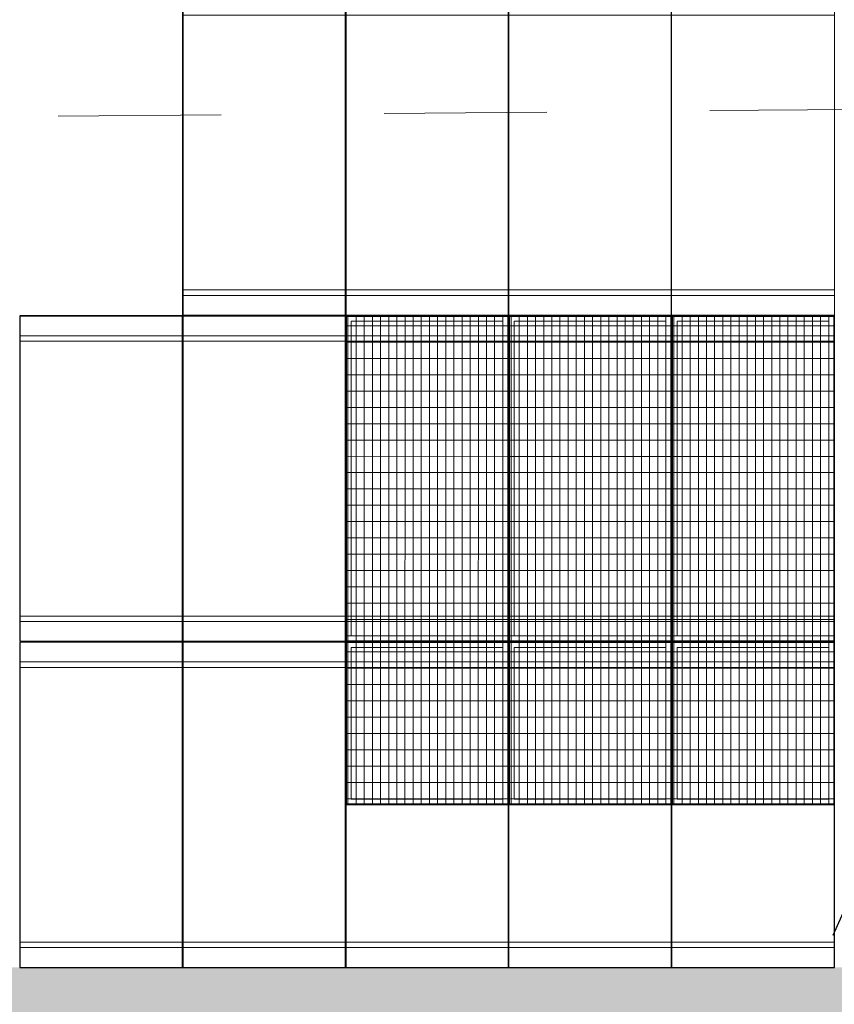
# Model space of a CAD drawing. Header units: metres. Extents: x -373759 to -373409, y 810976 to 811228.
# Tile 25 of 153: x -373659.38 to -373654.38, y 811109.66 to 811115.7. Entities that reach past the tile are written whole.
import ezdxf

# ---------------------------------------------------------------- set-up
doc = ezdxf.new("R2010")
doc.units = ezdxf.units.M
doc.header["$XCLIPFRAME"] = 2
doc.linetypes.add('TRAÇO 1mm', pattern=[2, 1, -1])
doc.layers.add('A-DETL', color=7, linetype='Continuous', lineweight=5, true_color=0x00a600)
for name, color, linetype, lineweight in [('A-FLOR', 7, 'Continuous', 5), ('A-FLOR-PATT', 7, 'Continuous', 5), ('A-GENM', 7, 'Continuous', 5)]:
    doc.layers.add(name, color=color, linetype=linetype, lineweight=lineweight)
picture_1 = doc.add_image_def('image1.jpg', size_in_pixel=(999, 584))
pattern_1 = [(270, (3125.54, 1874.46), (100, 6e-15), []), (0, (3125.54, 1874.46), (0, 50), [])]

# ---------------------------------------------------------------- blocks, each defined once
blk = doc.blocks.new('_EST_ PLACA PISO ESTRUTURAL MEIO - _EST_ PLACA PISO ESTRUTURAL MEIO-V17-PISTA INFERIOR PARTE 1')
at = {"layer": 'A-GENM', "color": 253, "true_color": 0xaaaaaa}
for p, q in [((-1000, -500), (-1000, 500)), ((-997.5, 500), (997.5, 500)), ((-875.8, 500), (-997.5, 500)), ((997.5, 497.5), (-997.5, 497.5)), ((-997.5, 497.5), (997.5, 497.5)), ((-997.5, 497.5), (-997.5, -497.5)), ((-997.5, 497.5), (-997.5, -497.5)), ((-997.5, -497.5), (-997.5, 497.5)), ((-997.5, 497.5), (-997.5, -497.5)), ((-842.5, 500), (-875.8, 500)), ((-875.8, 497.5), (-875.8, -497.5)), ((842.5, 500), (-842.5, 500)), ((-842.5, -497.5), (-842.5, 497.5)), ((875.8, 500), (842.5, 500)), ((842.5, 497.5), (842.5, -497.5)), ((997.5, 500), (875.8, 500)), ((875.8, 497.5), (875.8, -497.5)), ((997.5, -497.5), (997.5, 497.5)), ((997.5, 497.5), (997.5, -497.5)), ((997.5, 497.5), (997.5, -497.5)), ((997.5, 497.5), (997.5, -497.5)), ((1000, -500), (1000, 500)), ((997.5, -497.5), (-997.5, -497.5)), ((-997.5, -497.5), (997.5, -497.5)), ((-997.5, -500), (-875.8, -500)), ((997.5, -500), (-997.5, -500)), ((-875.8, -500), (-842.5, -500)), ((-842.5, -500), (842.5, -500)), ((842.5, -500), (875.8, -500)), ((875.8, -500), (997.5, -500))]:
    blk.add_line(p, q, dxfattribs=at)
blk = doc.blocks.new('_EST_ PLACA PISO ESTRUTURAL MEIO - _EST_ PLACA PISO ESTRUTURAL MEIO-V15-PISTA INFERIOR PARTE 1')
at = {"layer": 'A-GENM', "color": 253, "true_color": 0xaaaaaa}
for p, q in [((-1000, 500), (-1000, -500)), ((-997.5, 500), (997.5, 500)), ((-875.8, 500), (-997.5, 500)), ((997.5, 497.5), (-997.5, 497.5)), ((-997.5, 497.5), (997.5, 497.5)), ((-997.5, 497.5), (-997.5, -497.5)), ((-997.5, 497.5), (-997.5, -497.5)), ((-997.5, -497.5), (-997.5, 497.5)), ((-997.5, 497.5), (-997.5, -497.5)), ((-842.5, 500), (-875.8, 500)), ((-875.8, 497.5), (-875.8, -497.5)), ((842.5, 500), (-842.5, 500)), ((-842.5, -497.5), (-842.5, 497.5)), ((875.8, 500), (842.5, 500)), ((842.5, 497.5), (842.5, -497.5)), ((997.5, 500), (875.8, 500)), ((875.8, 497.5), (875.8, -497.5)), ((997.5, -497.5), (997.5, 497.5)), ((997.5, 497.5), (997.5, -497.5)), ((997.5, 497.5), (997.5, -497.5)), ((997.5, 497.5), (997.5, -497.5)), ((1000, 500), (1000, -500)), ((997.5, -497.5), (-997.5, -497.5)), ((-997.5, -497.5), (997.5, -497.5)), ((-997.5, -500), (-875.8, -500)), ((997.5, -500), (-997.5, -500)), ((-875.8, -500), (-842.5, -500)), ((-842.5, -500), (842.5, -500)), ((842.5, -500), (875.8, -500)), ((875.8, -500), (997.5, -500))]:
    blk.add_line(p, q, dxfattribs=at)
blk = doc.blocks.new('_EST_ PLACA PISO ESTRUTURAL MEIO - _EST_ PLACA PISO ESTRUTURAL MEIO-V20-PISTA INFERIOR PARTE 1')
at = {"layer": 'A-GENM', "color": 253, "true_color": 0xaaaaaa}
for p, q in [((-1000, 500), (-1000, -500)), ((-997.5, 500), (997.5, 500)), ((-875.8, 500), (-997.5, 500)), ((997.5, 497.5), (-997.5, 497.5)), ((-997.5, 497.5), (997.5, 497.5)), ((-997.5, 497.5), (-997.5, -497.5)), ((-997.5, 497.5), (-997.5, -497.5)), ((-997.5, -497.5), (-997.5, 497.5)), ((-997.5, 497.5), (-997.5, -497.5)), ((-842.5, 500), (-875.8, 500)), ((-875.8, 497.5), (-875.8, -497.5)), ((842.5, 500), (-842.5, 500)), ((-842.5, -497.5), (-842.5, 497.5)), ((875.8, 500), (842.5, 500)), ((842.5, 497.5), (842.5, -497.5)), ((997.5, 500), (875.8, 500)), ((875.8, 497.5), (875.8, -497.5)), ((997.5, -497.5), (997.5, 497.5)), ((997.5, 497.5), (997.5, -497.5)), ((997.5, 497.5), (997.5, -497.5)), ((997.5, 497.5), (997.5, -497.5)), ((1000, 500), (1000, -500)), ((997.5, -497.5), (-997.5, -497.5)), ((-997.5, -497.5), (997.5, -497.5)), ((-997.5, -500), (-875.8, -500)), ((997.5, -500), (-997.5, -500)), ((-875.8, -500), (-842.5, -500)), ((-842.5, -500), (842.5, -500)), ((842.5, -500), (875.8, -500)), ((875.8, -500), (997.5, -500))]:
    blk.add_line(p, q, dxfattribs=at)
blk = doc.blocks.new('_EST_ PLACA PISO ESTRUTURAL MEIO - _EST_ PLACA PISO ESTRUTURAL MEIO-V21-PISTA INFERIOR PARTE 1')
at = {"layer": 'A-GENM', "color": 253, "true_color": 0xaaaaaa}
for p, q in [((-1000, -500), (-1000, 500)), ((-997.5, 500), (997.5, 500)), ((-875.8, 500), (-997.5, 500)), ((997.5, 497.5), (-997.5, 497.5)), ((-997.5, 497.5), (997.5, 497.5)), ((-997.5, 497.5), (-997.5, -497.5)), ((-997.5, 497.5), (-997.5, -497.5)), ((-997.5, -497.5), (-997.5, 497.5)), ((-997.5, 497.5), (-997.5, -497.5)), ((-842.5, 500), (-875.8, 500)), ((-875.8, 497.5), (-875.8, -497.5)), ((842.5, 500), (-842.5, 500)), ((-842.5, -497.5), (-842.5, 497.5)), ((875.8, 500), (842.5, 500)), ((842.5, 497.5), (842.5, -497.5)), ((997.5, 500), (875.8, 500)), ((875.8, 497.5), (875.8, -497.5)), ((997.5, -497.5), (997.5, 497.5)), ((997.5, 497.5), (997.5, -497.5)), ((997.5, 497.5), (997.5, -497.5)), ((997.5, 497.5), (997.5, -497.5)), ((1000, -500), (1000, 500)), ((997.5, -497.5), (-997.5, -497.5)), ((-997.5, -497.5), (997.5, -497.5)), ((-997.5, -500), (-875.8, -500)), ((997.5, -500), (-997.5, -500)), ((-875.8, -500), (-842.5, -500)), ((-842.5, -500), (842.5, -500)), ((842.5, -500), (875.8, -500)), ((875.8, -500), (997.5, -500))]:
    blk.add_line(p, q, dxfattribs=at)
blk = doc.blocks.new('_EST_ PLACA PISO ESTRUTURAL MEIO - _EST_ PLACA PISO ESTRUTURAL MEIO-V22-PISTA INFERIOR PARTE 1')
at = {"layer": 'A-GENM', "color": 253, "true_color": 0xaaaaaa}
for p, q in [((-1000, 500), (-1000, -500)), ((-997.5, 500), (0, 500)), ((-875.8, 500), (-997.5, 500)), ((997.5, 497.5), (-997.5, 497.5)), ((-997.5, 497.5), (997.5, 497.5)), ((-997.5, 497.5), (-997.5, -497.5)), ((-997.5, 497.5), (-997.5, -497.5)), ((-997.5, -497.5), (-997.5, 497.5)), ((-997.5, 497.5), (-997.5, -497.5)), ((-842.5, 500), (-875.8, 500)), ((-875.8, 497.5), (-875.8, -497.5)), ((0, 500), (-842.5, 500)), ((-842.5, -497.5), (-842.5, 497.5)), ((0, 500), (997.5, 500)), ((842.5, 500), (0, 500)), ((875.8, 500), (842.5, 500)), ((842.5, 497.5), (842.5, -497.5)), ((997.5, 500), (875.8, 500)), ((875.8, 497.5), (875.8, -497.5)), ((997.5, -497.5), (997.5, 497.5)), ((997.5, 497.5), (997.5, -497.5)), ((997.5, 497.5), (997.5, -497.5)), ((997.5, 497.5), (997.5, -497.5)), ((1000, 500), (1000, -500)), ((997.5, -497.5), (-997.5, -497.5)), ((-997.5, -497.5), (997.5, -497.5)), ((-997.5, -500), (-875.8, -500)), ((997.5, -500), (-997.5, -500)), ((-875.8, -500), (-842.5, -500)), ((-842.5, -500), (842.5, -500)), ((842.5, -500), (875.8, -500)), ((875.8, -500), (997.5, -500))]:
    blk.add_line(p, q, dxfattribs=at)
blk = doc.blocks.new('_EST_ PLACA PISO ESTRUTURAL MEIO - _EST_ PLACA PISO ESTRUTURAL MEIO-V23-PISTA INFERIOR PARTE 1')
at = {"layer": 'A-GENM', "color": 253, "true_color": 0xaaaaaa}
for p, q in [((-1000, 500), (-1000, -500)), ((-997.5, 500), (997.5, 500)), ((-875.8, 500), (-997.5, 500)), ((997.5, 497.5), (-997.5, 497.5)), ((-997.5, 497.5), (997.5, 497.5)), ((-997.5, 497.5), (-997.5, -497.5)), ((-997.5, 497.5), (-997.5, -497.5)), ((-997.5, -497.5), (-997.5, 497.5)), ((-997.5, 497.5), (-997.5, -497.5)), ((-842.5, 500), (-875.8, 500)), ((-875.8, 497.5), (-875.8, -497.5)), ((842.5, 500), (-842.5, 500)), ((-842.5, -497.5), (-842.5, 497.5)), ((875.8, 500), (842.5, 500)), ((842.5, 497.5), (842.5, -497.5)), ((997.5, 500), (875.8, 500)), ((875.8, 497.5), (875.8, -497.5)), ((997.5, -497.5), (997.5, 497.5)), ((997.5, 497.5), (997.5, -497.5)), ((997.5, 497.5), (997.5, -497.5)), ((997.5, 497.5), (997.5, -497.5)), ((1000, 500), (1000, -500)), ((997.5, -497.5), (-997.5, -497.5)), ((-997.5, -497.5), (997.5, -497.5)), ((-997.5, -500), (-875.8, -500)), ((997.5, -500), (-997.5, -500)), ((-875.8, -500), (-842.5, -500)), ((-842.5, -500), (842.5, -500)), ((842.5, -500), (875.8, -500)), ((875.8, -500), (997.5, -500))]:
    blk.add_line(p, q, dxfattribs=at)
blk = doc.blocks.new('_EST_ PLACA PISO ESTRUTURAL MEIO - _EST_ PLACA PISO ESTRUTURAL MEIO-V24-PISTA INFERIOR PARTE 1')
at = {"layer": 'A-GENM', "color": 253, "true_color": 0xaaaaaa}
for p, q in [((-1000, -500), (-1000, 500)), ((-997.5, 500), (997.5, 500)), ((-875.8, 500), (-997.5, 500)), ((997.5, 497.5), (-997.5, 497.5)), ((-997.5, 497.5), (997.5, 497.5)), ((-997.5, 497.5), (-997.5, -497.5)), ((-997.5, 497.5), (-997.5, -497.5)), ((-997.5, -497.5), (-997.5, 497.5)), ((-997.5, 497.5), (-997.5, -497.5)), ((-842.5, 500), (-875.8, 500)), ((-875.8, 493.2), (-875.8, 465)), ((842.5, 500), (-842.5, 500)), ((-842.5, 465), (-842.5, 492.7)), ((875.8, 500), (842.5, 500)), ((842.5, 495), (842.5, 466.9)), ((997.5, 500), (875.8, 500)), ((875.8, 495), (875.8, 466.4)), ((997.5, -497.5), (997.5, 497.5)), ((997.5, 497.5), (997.5, -497.5)), ((997.5, 497.5), (997.5, -497.5)), ((997.5, 497.5), (997.5, -497.5)), ((1000, -500), (1000, 500)), ((-875.8, 465), (-875.8, -465)), ((-842.5, -465), (-842.5, 465)), ((842.5, 465), (842.5, -465)), ((875.8, 465), (875.8, -465)), ((-875.8, -465), (-875.8, -493.2)), ((-842.5, -492.7), (-842.5, -465)), ((842.5, -466.9), (842.5, -495)), ((875.8, -466.4), (875.8, -495)), ((997.5, -497.5), (-997.5, -497.5)), ((-997.5, -497.5), (997.5, -497.5)), ((-997.5, -500), (-875.8, -500)), ((997.5, -500), (-997.5, -500)), ((-875.8, -500), (-842.5, -500)), ((-842.5, -500), (842.5, -500)), ((842.5, -500), (875.8, -500)), ((875.8, -500), (997.5, -500))]:
    blk.add_line(p, q, dxfattribs=at)
blk = doc.blocks.new('_EST_ PLACA PISO ESTRUTURAL MEIO - _EST_ PLACA PISO ESTRUTURAL MEIO-V25-PISTA INFERIOR PARTE 1')
at = {"layer": 'A-GENM', "color": 253, "true_color": 0xaaaaaa}
for p, q in [((-1000, 500), (-1000, -500)), ((-997.5, 500), (0, 500)), ((-875.8, 500), (-997.5, 500)), ((-2.5, 497.5), (-997.5, 497.5)), ((-997.5, 497.5), (-2.5, 497.5)), ((-997.5, 497.5), (-997.5, -497.5)), ((-997.5, 497.5), (-997.5, -497.5)), ((-997.5, -497.5), (-997.5, 497.5)), ((-997.5, 497.5), (-997.5, -497.5)), ((-842.5, 500), (-875.8, 500)), ((-875.8, 495), (-875.8, 467.8)), ((0, 500), (-842.5, 500)), ((-842.5, 465), (-842.5, 495)), ((0, 500), (997.5, 500)), ((842.5, 500), (0, 500)), ((997.5, 497.5), (0, 497.5)), ((0, 497.5), (997.5, 497.5)), ((875.8, 500), (842.5, 500)), ((842.5, 497.5), (842.5, -497.5)), ((997.5, 500), (875.8, 500)), ((875.8, 497.5), (875.8, -497.5)), ((997.5, -497.5), (997.5, 497.5)), ((997.5, 497.5), (997.5, -497.5)), ((997.5, 497.5), (997.5, -497.5)), ((997.5, 497.5), (997.5, -497.5)), ((1000, 500), (1000, -500)), ((-875.8, 465), (-875.8, -465)), ((-842.5, -465), (-842.5, 465)), ((-875.8, -467.8), (-875.8, -495)), ((-842.5, -495), (-842.5, -465)), ((-2.5, -497.5), (-997.5, -497.5)), ((-997.5, -497.5), (-2.5, -497.5)), ((-997.5, -500), (-875.8, -500)), ((0, -500), (-997.5, -500)), ((-875.8, -500), (-842.5, -500)), ((-842.5, -500), (0, -500)), ((997.5, -497.5), (0, -497.5)), ((0, -497.5), (997.5, -497.5)), ((0, -500), (842.5, -500)), ((997.5, -500), (0, -500)), ((842.5, -500), (875.8, -500)), ((875.8, -500), (997.5, -500))]:
    blk.add_line(p, q, dxfattribs=at)
blk = doc.blocks.new('_EST_ PLACA PISO ESTRUTURAL MEIO - _EST_ PLACA PISO ESTRUTURAL MEIO-V26-PISTA INFERIOR PARTE 1')
at = {"layer": 'A-GENM', "color": 253, "true_color": 0xaaaaaa}
for p, q in [((-1000, 500), (-1000, -500)), ((-997.5, 500), (997.5, 500)), ((-875.8, 500), (-997.5, 500)), ((997.5, 497.5), (-997.5, 497.5)), ((-997.5, 497.5), (997.5, 497.5)), ((-997.5, 497.5), (-997.5, -497.5)), ((-997.5, 497.5), (-997.5, -497.5)), ((-997.5, -497.5), (-997.5, 497.5)), ((-997.5, 497.5), (-997.5, -497.5)), ((-842.5, 500), (-875.8, 500)), ((-875.8, 497.5), (-875.8, -497.5)), ((842.5, 500), (-842.5, 500)), ((-842.5, -497.5), (-842.5, 497.5)), ((875.8, 500), (842.5, 500)), ((842.5, 497.5), (842.5, -497.5)), ((997.5, 500), (875.8, 500)), ((875.8, 497.5), (875.8, -497.5)), ((997.5, -497.5), (997.5, 497.5)), ((997.5, 497.5), (997.5, -497.5)), ((997.5, 497.5), (997.5, -497.5)), ((997.5, 497.5), (997.5, -497.5)), ((1000, 500), (1000, -500)), ((997.5, -497.5), (-997.5, -497.5)), ((-997.5, -497.5), (997.5, -497.5)), ((-997.5, -500), (-875.8, -500)), ((997.5, -500), (-997.5, -500)), ((-875.8, -500), (-842.5, -500)), ((-842.5, -500), (842.5, -500)), ((842.5, -500), (875.8, -500)), ((875.8, -500), (997.5, -500))]:
    blk.add_line(p, q, dxfattribs=at)
blk = doc.blocks.new('_EST_ PLACA PISO ESTRUTURAL MEIO - _EST_ PLACA PISO ESTRUTURAL MEIO-V27-PISTA INFERIOR PARTE 1')
at = {"layer": 'A-GENM', "color": 253, "true_color": 0xaaaaaa}
for p, q in [((-1000, -500), (-1000, 500)), ((-997.5, 500), (997.5, 500)), ((-875.8, 500), (-997.5, 500)), ((997.5, 497.5), (-997.5, 497.5)), ((-997.5, 497.5), (997.5, 497.5)), ((-997.5, 497.5), (-997.5, -497.5)), ((-997.5, 497.5), (-997.5, -497.5)), ((-997.5, -497.5), (-997.5, 497.5)), ((-997.5, 497.5), (-997.5, -497.5)), ((-842.5, 500), (-875.8, 500)), ((-875.8, 493.2), (-875.8, 465)), ((842.5, 500), (-842.5, 500)), ((-842.5, 465), (-842.5, 492.7)), ((875.8, 500), (842.5, 500)), ((842.5, 495), (842.5, 466.9)), ((997.5, 500), (875.8, 500)), ((875.8, 495), (875.8, 466.4)), ((997.5, -497.5), (997.5, 497.5)), ((997.5, 497.5), (997.5, -497.5)), ((997.5, 497.5), (997.5, -497.5)), ((997.5, 497.5), (997.5, -497.5)), ((1000, -500), (1000, 500)), ((-875.8, 465), (-875.8, -465)), ((-842.5, -465), (-842.5, 465)), ((842.5, 465), (842.5, -465)), ((875.8, 465), (875.8, -465)), ((-875.8, -465), (-875.8, -493.2)), ((-842.5, -492.7), (-842.5, -465)), ((842.5, -466.9), (842.5, -495)), ((875.8, -466.4), (875.8, -495)), ((997.5, -497.5), (-997.5, -497.5)), ((-997.5, -497.5), (997.5, -497.5)), ((-997.5, -500), (-875.8, -500)), ((997.5, -500), (-997.5, -500)), ((-875.8, -500), (-842.5, -500)), ((-842.5, -500), (842.5, -500)), ((842.5, -500), (875.8, -500)), ((875.8, -500), (997.5, -500))]:
    blk.add_line(p, q, dxfattribs=at)
blk = doc.blocks.new('_EST_ PLACA PISO ESTRUTURAL MEIO - _EST_ PLACA PISO ESTRUTURAL MEIO-V28-PISTA INFERIOR PARTE 1')
at = {"layer": 'A-GENM', "color": 253, "true_color": 0xaaaaaa}
for p, q in [((-1000, 500), (-1000, -500)), ((-997.5, 500), (0, 500)), ((-875.8, 500), (-997.5, 500)), ((-2.5, 497.5), (-997.5, 497.5)), ((-997.5, 497.5), (-2.5, 497.5)), ((-997.5, 497.5), (-997.5, -497.5)), ((-997.5, 497.5), (-997.5, -497.5)), ((-997.5, -497.5), (-997.5, 497.5)), ((-997.5, 497.5), (-997.5, -497.5)), ((-842.5, 500), (-875.8, 500)), ((-875.8, 495), (-875.8, 467.8)), ((0, 500), (-842.5, 500)), ((-842.5, 465), (-842.5, 495)), ((0, 500), (997.5, 500)), ((842.5, 500), (0, 500)), ((997.5, 497.5), (0, 497.5)), ((0, 497.5), (997.5, 497.5)), ((875.8, 500), (842.5, 500)), ((842.5, 497.5), (842.5, -497.5)), ((997.5, 500), (875.8, 500)), ((875.8, 497.5), (875.8, -497.5)), ((997.5, -497.5), (997.5, 497.5)), ((997.5, 497.5), (997.5, -497.5)), ((997.5, 497.5), (997.5, -497.5)), ((997.5, 497.5), (997.5, -497.5)), ((1000, 500), (1000, -500)), ((-875.8, 465), (-875.8, -465)), ((-842.5, -465), (-842.5, 465)), ((-875.8, -467.8), (-875.8, -495)), ((-842.5, -495), (-842.5, -465)), ((-2.5, -497.5), (-997.5, -497.5)), ((-997.5, -497.5), (-2.5, -497.5)), ((-997.5, -500), (-875.8, -500)), ((0, -500), (-997.5, -500)), ((-875.8, -500), (-842.5, -500)), ((-842.5, -500), (0, -500)), ((997.5, -497.5), (0, -497.5)), ((0, -497.5), (997.5, -497.5)), ((0, -500), (842.5, -500)), ((997.5, -500), (0, -500)), ((842.5, -500), (875.8, -500)), ((875.8, -500), (997.5, -500))]:
    blk.add_line(p, q, dxfattribs=at)
blk = doc.blocks.new('_EST_ PLACA PISO ESTRUTURAL BORDA - _EST_ PLACA PISO ESTRUTURAL BORDA-3703946-PISTA INFERIOR PARTE 1')
at = {"layer": 'A-GENM', "color": 253, "true_color": 0xaaaaaa}
for p, q in [((-1000, 500), (-1000, -500)), ((1997.5, 500), (-997.5, 500)), ((-997.5, 500), (1997.5, 500)), ((-997.5, 500), (-997.5, -500)), ((-997.5, 500), (-997.5, -500)), ((-997.5, 500), (1997.5, 500)), ((-875.8, 500), (-997.5, 500)), ((-997.5, -500), (-997.5, 500)), ((-997.5, 500), (-997.5, -500)), ((-842.5, 500), (-875.8, 500)), ((-875.8, 500), (-875.8, -500)), ((842.5, 500), (-842.5, 500)), ((-842.5, -500), (-842.5, 500)), ((875.8, 500), (842.5, 500)), ((842.5, 500), (842.5, -500)), ((997.5, 500), (875.8, 500)), ((875.8, 500), (875.8, -500)), ((1002.5, 500), (997.5, 500)), ((1997.5, 500), (1002.5, 500)), ((1997.5, -500), (1997.5, 500)), ((1997.5, 500), (1997.5, -500)), ((1997.5, 500), (1997.5, -500)), ((1997.5, 500), (1997.5, -500)), ((2000, 500), (2000, -500)), ((1997.5, -500), (-997.5, -500)), ((-997.5, -500), (1997.5, -500)), ((-997.5, -500), (-875.8, -500)), ((1997.5, -500), (-997.5, -500)), ((-875.8, -500), (-842.5, -500)), ((-842.5, -500), (842.5, -500)), ((842.5, -500), (875.8, -500)), ((875.8, -500), (1997.5, -500))]:
    blk.add_line(p, q, dxfattribs=at)
blk = doc.blocks.new('_EST_ PLACA PISO ESTRUTURAL MEIO - _EST_ PLACA PISO ESTRUTURAL MEIO-V29-PISTA INFERIOR PARTE 1')
at = {"layer": 'A-GENM', "color": 253, "true_color": 0xaaaaaa}
for p, q in [((-1000, -500), (-1000, 500)), ((-997.5, 500), (997.5, 500)), ((-875.8, 500), (-997.5, 500)), ((997.5, 497.5), (-997.5, 497.5)), ((-997.5, 497.5), (997.5, 497.5)), ((-997.5, 497.5), (-997.5, -497.5)), ((-997.5, 497.5), (-997.5, -497.5)), ((-997.5, -497.5), (-997.5, 497.5)), ((-997.5, 497.5), (-997.5, -497.5)), ((-842.5, 500), (-875.8, 500)), ((-875.8, 493.2), (-875.8, 465)), ((842.5, 500), (-842.5, 500)), ((-842.5, 465), (-842.5, 492.7)), ((875.8, 500), (842.5, 500)), ((842.5, 495), (842.5, 466.9)), ((997.5, 500), (875.8, 500)), ((875.8, 495), (875.8, 466.4)), ((997.5, -497.5), (997.5, 497.5)), ((997.5, 497.5), (997.5, -497.5)), ((997.5, 497.5), (997.5, -497.5)), ((997.5, 497.5), (997.5, -497.5)), ((1000, -500), (1000, 500)), ((-875.8, 465), (-875.8, -465)), ((-842.5, -465), (-842.5, 465)), ((842.5, 465), (842.5, -465)), ((875.8, 465), (875.8, -465)), ((-875.8, -465), (-875.8, -493.2)), ((-842.5, -492.7), (-842.5, -465)), ((842.5, -466.9), (842.5, -495)), ((875.8, -466.4), (875.8, -495)), ((997.5, -497.5), (-997.5, -497.5)), ((-997.5, -497.5), (997.5, -497.5)), ((-997.5, -500), (-875.8, -500)), ((997.5, -500), (-997.5, -500)), ((-875.8, -500), (-842.5, -500)), ((-842.5, -500), (842.5, -500)), ((842.5, -500), (875.8, -500)), ((875.8, -500), (997.5, -500))]:
    blk.add_line(p, q, dxfattribs=at)
blk = doc.blocks.new('_EST_ PLACA PISO ESTRUTURAL MEIO - _EST_ PLACA PISO ESTRUTURAL MEIO-V30-PISTA INFERIOR PARTE 1')
at = {"layer": 'A-GENM', "color": 253, "true_color": 0xaaaaaa}
for p, q in [((-1000, 500), (-1000, -500)), ((-997.5, 500), (0, 500)), ((-875.8, 500), (-997.5, 500)), ((-2.5, 497.5), (-997.5, 497.5)), ((-997.5, 497.5), (-2.5, 497.5)), ((-997.5, 497.5), (-997.5, -497.5)), ((-997.5, 497.5), (-997.5, -497.5)), ((-997.5, -497.5), (-997.5, 497.5)), ((-997.5, 497.5), (-997.5, -497.5)), ((-842.5, 500), (-875.8, 500)), ((-875.8, 495), (-875.8, 467.8)), ((0, 500), (-842.5, 500)), ((-842.5, 465), (-842.5, 495)), ((0, 500), (997.5, 500)), ((842.5, 500), (0, 500)), ((997.5, 497.5), (0, 497.5)), ((0, 497.5), (997.5, 497.5)), ((875.8, 500), (842.5, 500)), ((842.5, 497.5), (842.5, -497.5)), ((997.5, 500), (875.8, 500)), ((875.8, 497.5), (875.8, -497.5)), ((997.5, -497.5), (997.5, 497.5)), ((997.5, 497.5), (997.5, -497.5)), ((997.5, 497.5), (997.5, -497.5)), ((997.5, 497.5), (997.5, -497.5)), ((1000, 500), (1000, -500)), ((-875.8, 465), (-875.8, -465)), ((-842.5, -465), (-842.5, 465)), ((-875.8, -467.8), (-875.8, -495)), ((-842.5, -495), (-842.5, -465)), ((-2.5, -497.5), (-997.5, -497.5)), ((-997.5, -497.5), (-2.5, -497.5)), ((-997.5, -500), (-875.8, -500)), ((0, -500), (-997.5, -500)), ((-875.8, -500), (-842.5, -500)), ((-842.5, -500), (0, -500)), ((997.5, -497.5), (0, -497.5)), ((0, -497.5), (997.5, -497.5)), ((0, -500), (842.5, -500)), ((997.5, -500), (0, -500)), ((842.5, -500), (875.8, -500)), ((875.8, -500), (997.5, -500))]:
    blk.add_line(p, q, dxfattribs=at)
blk = doc.blocks.new('_EME_ GRADEX PISO 3X1  - _EME_ GRADEX PISO 3X1 -V357-PISTA INFERIOR PARTE 1')
at = {"layer": 'A-GENM', "true_color": 0xaaaaaa}
h = blk.add_hatch(dxfattribs=at)
h.set_pattern_fill('FP_1', color=253, style=0, pattern_type=2)
h.set_pattern_definition(pattern_1)
h.paths.add_polyline_path([(3000, 0), (0, 0), (0, -1000), (3000, -1000), (3000, -201.7)], flags=0)
at = {"layer": 'A-GENM', "color": 253, "true_color": 0xaaaaaa}
for p, q in [((0, -1000), (0, 0)), ((0, 0), (2000, 0)), ((2000, 0), (0, 0)), ((0, 0), (0, -1000)), ((0, -1000), (0, 0)), ((0, 0), (3000, 0)), ((3000, 0), (0, 0)), ((0, 0), (0, -1000)), ((2000, 0), (2000, -1000)), ((2000, -1000), (2000, 0)), ((3000, 0), (3000, -1000)), ((3000, -1000), (3000, 0)), ((5, -5), (1995, -5)), ((5, -995), (5, -5)), ((5, -5), (1995, -5)), ((5, -995), (5, -5)), ((1965, -35), (35, -35)), ((35, -35), (35, -965)), ((35, -965), (35, -35)), ((35, -35), (1965, -35)), ((1965, -965), (1965, -35)), ((1965, -35), (1965, -965)), ((1995, -5), (1995, -995)), ((1995, -5), (1995, -995)), ((2000, -1000), (2000, 0)), ((2000, 0), (3000, 0)), ((3000, 0), (2000, 0)), ((2000, 0), (2000, -1000)), ((2005, -5), (2995, -5)), ((2005, -995), (2005, -5)), ((2005, -5), (2995, -5)), ((2005, -995), (2005, -5)), ((2965, -35), (2035, -35)), ((2035, -35), (2035, -965)), ((2035, -965), (2035, -35)), ((2035, -35), (2965, -35)), ((2965, -965), (2965, -35)), ((2965, -35), (2965, -965)), ((2995, -5), (2995, -995)), ((2995, -5), (2995, -995)), ((3000, 0), (3000, -1000)), ((3000, -1000), (3000, 0)), ((35, -965), (1965, -965)), ((1965, -965), (35, -965)), ((2035, -965), (2965, -965)), ((2965, -965), (2035, -965)), ((2000, -1000), (0, -1000)), ((0, -1000), (2000, -1000)), ((3000, -1000), (0, -1000)), ((0, -1000), (3000, -1000)), ((1995, -995), (5, -995)), ((1995, -995), (5, -995)), ((3000, -1000), (2000, -1000)), ((2000, -1000), (3000, -1000)), ((2995, -995), (2005, -995)), ((2995, -995), (2005, -995))]:
    blk.add_line(p, q, dxfattribs=at)
blk = doc.blocks.new('_EME_ GRADEX PISO 3X1  - _EME_ GRADEX PISO 3X1 -V185-PISTA INFERIOR PARTE 1')
at = {"layer": 'A-GENM', "true_color": 0xaaaaaa}
h = blk.add_hatch(dxfattribs=at)
h.set_pattern_fill('FP_4', color=253, style=0, pattern_type=2)
h.set_pattern_definition([(90, (3125.54, -1874.46), (100, -6e-15), []), (0, (3125.54, -1874.46), (0, -50), [])])
h.paths.add_polyline_path([(0, 0), (3000, 0), (3000, 1000), (0, 1000), (0, 557.8)], flags=0)
at = {"layer": 'A-GENM', "color": 253, "true_color": 0xaaaaaa}
for p, q in [((0, 0), (0, 1000)), ((0, 1000), (2000, 1000)), ((2000, 1000), (0, 1000)), ((0, 1000), (0, 0)), ((0, 0), (0, 1000)), ((0, 1000), (3000, 1000)), ((3000, 1000), (0, 1000)), ((0, 1000), (0, 0)), ((5, 5), (5, 995)), ((5, 995), (1995, 995)), ((5, 995), (1995, 995)), ((5, 5), (5, 995)), ((1995, 995), (1995, 5)), ((1995, 995), (1995, 5)), ((2000, 1000), (2000, 0)), ((2000, 0), (2000, 1000)), ((2000, 0), (2000, 1000)), ((2000, 1000), (3000, 1000)), ((3000, 1000), (2000, 1000)), ((2000, 1000), (2000, 0)), ((2005, 5), (2005, 995)), ((2005, 995), (2995, 995)), ((2005, 995), (2995, 995)), ((2005, 5), (2005, 995)), ((2995, 995), (2995, 5)), ((2995, 995), (2995, 5)), ((3000, 1000), (3000, 0)), ((3000, 0), (3000, 1000)), ((3000, 1000), (3000, 0)), ((3000, 0), (3000, 1000)), ((1965, 965), (35, 965)), ((35, 965), (35, 35)), ((35, 35), (35, 965)), ((35, 965), (1965, 965)), ((1965, 35), (1965, 965)), ((1965, 965), (1965, 35)), ((2035, 965), (2035, 35)), ((2965, 965), (2035, 965)), ((2035, 965), (2965, 965)), ((2035, 35), (2035, 965)), ((2965, 35), (2965, 965)), ((2965, 965), (2965, 35)), ((2000, 0), (0, 0)), ((0, 0), (2000, 0)), ((3000, 0), (0, 0)), ((0, 0), (3000, 0)), ((1995, 5), (5, 5)), ((1995, 5), (5, 5)), ((35, 35), (1965, 35)), ((1965, 35), (35, 35)), ((3000, 0), (2000, 0)), ((2000, 0), (3000, 0)), ((2995, 5), (2005, 5)), ((2995, 5), (2005, 5)), ((2035, 35), (2965, 35)), ((2965, 35), (2035, 35))]:
    blk.add_line(p, q, dxfattribs=at)
blk = doc.blocks.new('_EME_ GRADEX PISO 3X1  - _EME_ GRADEX PISO 3X1 -3587918-PISTA INFERIOR PARTE 1')
at = {"layer": 'A-GENM', "true_color": 0xaaaaaa}
h = blk.add_hatch(dxfattribs=at)
h.set_pattern_fill('FP_1', color=253, style=0, pattern_type=2)
h.set_pattern_definition(pattern_1)
h.paths.add_polyline_path([(0, -1000), (3000, -1000), (3000, 0), (0, 0), (0, -502.1)], flags=0)
at = {"layer": 'A-GENM', "color": 253, "true_color": 0xaaaaaa}
for p, q in [((0, -1000), (0, 0)), ((0, 0), (2000, 0)), ((2000, 0), (0, 0)), ((0, 0), (0, -1000)), ((0, -1000), (0, 0)), ((0, 0), (3000, 0)), ((3000, 0), (0, 0)), ((0, 0), (0, -1000)), ((2000, 0), (2000, -1000)), ((2000, -1000), (2000, 0)), ((3000, 0), (3000, -1000)), ((3000, -1000), (3000, 0)), ((5, -5), (1995, -5)), ((5, -995), (5, -5)), ((5, -5), (1995, -5)), ((5, -995), (5, -5)), ((1965, -35), (35, -35)), ((35, -35), (35, -965)), ((35, -965), (35, -35)), ((35, -35), (1965, -35)), ((1965, -965), (1965, -35)), ((1965, -35), (1965, -965)), ((1995, -5), (1995, -995)), ((1995, -5), (1995, -995)), ((2000, -1000), (2000, 0)), ((2000, 0), (3000, 0)), ((3000, 0), (2000, 0)), ((2000, 0), (2000, -1000)), ((2005, -5), (2995, -5)), ((2005, -995), (2005, -5)), ((2005, -5), (2995, -5)), ((2005, -995), (2005, -5)), ((2965, -35), (2035, -35)), ((2035, -35), (2035, -965)), ((2035, -965), (2035, -35)), ((2035, -35), (2965, -35)), ((2965, -965), (2965, -35)), ((2965, -35), (2965, -965)), ((2995, -5), (2995, -995)), ((2995, -5), (2995, -995)), ((3000, 0), (3000, -1000)), ((3000, -1000), (3000, 0)), ((35, -965), (1965, -965)), ((1965, -965), (35, -965)), ((2035, -965), (2965, -965)), ((2965, -965), (2035, -965)), ((2000, -1000), (0, -1000)), ((0, -1000), (2000, -1000)), ((3000, -1000), (0, -1000)), ((0, -1000), (3000, -1000)), ((1995, -995), (5, -995)), ((1995, -995), (5, -995)), ((3000, -1000), (2000, -1000)), ((2000, -1000), (3000, -1000)), ((2995, -995), (2005, -995)), ((2995, -995), (2005, -995))]:
    blk.add_line(p, q, dxfattribs=at)

msp = doc.modelspace()

# ---------------------------------------------------------------- hatches: boundary and pattern name
at = {"layer": 'A-FLOR-PATT', "true_color": 0xff9191}
msp.add_hatch(color=21, dxfattribs=at).paths.add_polyline_path([(-373473.0921, 811079.2022), (-373472.52, 811081.1186), (-373565.7693, 811108.9896), (-373566.2673, 811109.1319), (-373566.7686, 811109.2621), (-373567.2729, 811109.3802), (-373567.7799, 811109.486), (-373568.2893, 811109.5795), (-373568.8008, 811109.6606), (-373569.3142, 811109.7294), (-373569.829, 811109.7857), (-373570.3451, 811109.8295), (-373570.8621, 811109.8608), (-373571.3797, 811109.8796), (-373571.8975, 811109.8859), (-373707.604, 811109.8866), (-373707.9405, 811109.8929), (-373708.277, 811109.9118), (-373708.6127, 811109.9434), (-373708.9471, 811109.9875), (-373709.2795, 811110.0441), (-373709.6096, 811110.1131), (-373709.9825, 811110.2076), (-373710.2675, 811110.2902), (-373710.5812, 811110.3936), (-373710.8973, 811110.5112), (-373711.2091, 811110.6407), (-373711.5152, 811110.7814), (-373711.8164, 811110.9338), (-373712.1111, 811111.0971), (-373712.4459, 811111.3018), (-373712.6817, 811111.4565), (-373712.9568, 811111.6522), (-373713.2238, 811111.8577), (-373713.4832, 811112.0732), (-373713.7343, 811112.2983), (-373713.9769, 811112.5327), (-373714.2105, 811112.7759), (-373714.4348, 811113.0278), (-373714.6495, 811113.2878), (-373714.8543, 811113.5558), (-373715.0489, 811113.8312), (-373715.2721, 811114.1788), (-373715.4065, 811114.403), (-373715.569, 811114.6985), (-373715.7204, 811114.9999), (-373715.8603, 811115.3067), (-373715.9886, 811115.6186), (-373716.1052, 811115.9351), (-373716.2098, 811116.2557), (-373716.3023, 811116.58), (-373716.3826, 811116.9076), (-373716.4506, 811117.2379), (-373716.5061, 811117.5706), (-373716.5492, 811117.9051), (-373716.5815, 811118.2744), (-373716.6048, 811118.2745), (-373716.4874, 811155.5311), (-373718.4874, 811155.5311), (-373718.6028, 811118.9212), (-373718.5978, 811118.5529), (-373718.5805, 811118.185), (-373718.5508, 811117.8178), (-373718.5089, 811117.4518), (-373718.4547, 811117.0875), (-373718.3884, 811116.7252), (-373718.31, 811116.3652), (-373718.2196, 811116.0082), (-373718.1173, 811115.6543), (-373718.0031, 811115.3041), (-373717.8774, 811114.9579), (-373717.7401, 811114.6161), (-373717.5914, 811114.279), (-373717.4315, 811113.9472), (-373717.2606, 811113.6209), (-373717.0789, 811113.3005), (-373716.8866, 811112.9863), (-373716.6838, 811112.6788), (-373716.4709, 811112.3782), (-373716.248, 811112.085), (-373716.0154, 811111.7993), (-373715.7734, 811111.5216), (-373715.5222, 811111.2522), (-373715.2622, 811110.9913), (-373714.9851, 811110.7319), (-373714.7166, 811110.4964), (-373714.4317, 811110.2629), (-373714.1391, 811110.0391), (-373713.8393, 811109.8252), (-373713.5324, 811109.6215), (-373713.2188, 811109.4282), (-373712.899, 811109.2454), (-373712.5732, 811109.0735), (-373712.2419, 811108.9126), (-373711.9053, 811108.7629), (-373711.564, 811108.6245), (-373711.2181, 811108.4976), (-373710.8683, 811108.3824), (-373710.5147, 811108.279), (-373710.158, 811108.1874), (-373709.7983, 811108.1079), (-373709.4362, 811108.0404), (-373709.072, 811107.9851), (-373708.7062, 811107.942), (-373708.2768, 811107.9081), (-373707.9712, 811107.8927), (-373707.6029, 811107.8865), (-373571.8976, 811107.8859), (-373571.4281, 811107.8802), (-373570.9589, 811107.8631), (-373570.4902, 811107.8348), (-373570.0224, 811107.795), (-373569.5556, 811107.744), (-373569.0903, 811107.6817), (-373568.6266, 811107.6081), (-373568.1647, 811107.5233), (-373567.7051, 811107.4274), (-373567.248, 811107.3204), (-373566.7935, 811107.2024), (-373566.3421, 811107.0734), (-373476.303, 811080.1619)], flags=0)

# ---------------------------------------------------------------- linework, layer by layer
at = {"color": 6, "linetype": 'TRAÇO 1mm', "lineweight": 30}
msp.add_circle((-373669.8776, 811116.8841), 16.9117, dxfattribs=at)
at = {"layer": 'A-DETL', "color": 40, "linetype": 'TRAÇO 1mm', "lineweight": 20, "true_color": 0xf5c00a}
msp.add_line((-373695.1453, 811114.7962), (-373597.0347, 811115.6413), dxfattribs=at)
at = {"layer": 'A-FLOR'}
for p, q in [((-373658.3849, 811109.8863), (-373659.3799, 811109.8863)), ((-373657.3849, 811109.8863), (-373658.3799, 811109.8863)), ((-373656.3849, 811109.8863), (-373657.3799, 811109.8863)), ((-373655.3849, 811109.8863), (-373656.3799, 811109.8863)), ((-373654.3849, 811109.8863), (-373655.3799, 811109.8863))]:
    msp.add_line(p, q, dxfattribs=at)

# ---------------------------------------------------------------- block references
at = {"layer": 'A-GENM', "color": 253, "true_color": 0xaaaaaa}
for name, p, xscale, yscale, zscale, rotation in [('_EST_ PLACA PISO ESTRUTURAL BORDA - _EST_ PLACA PISO ESTRUTURAL BORDA-3703946-PISTA INFERIOR PARTE 1', (-373654.8824, 811114.8838), 0.001000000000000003, 0.001000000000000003, 0.001000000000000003, 89.99971691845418), ('_EST_ PLACA PISO ESTRUTURAL MEIO - _EST_ PLACA PISO ESTRUTURAL MEIO-V20-PISTA INFERIOR PARTE 1', (-373657.8824, 811114.8838), 0.001000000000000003, 0.001000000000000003, 0.001000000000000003, 269.9997169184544), ('_EST_ PLACA PISO ESTRUTURAL MEIO - _EST_ PLACA PISO ESTRUTURAL MEIO-V23-PISTA INFERIOR PARTE 1', (-373656.8824, 811114.8838), 0.001000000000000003, 0.001000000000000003, 0.001000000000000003, 269.9997169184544), ('_EST_ PLACA PISO ESTRUTURAL MEIO - _EST_ PLACA PISO ESTRUTURAL MEIO-V26-PISTA INFERIOR PARTE 1', (-373655.8824, 811114.8838), 0.001000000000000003, 0.001000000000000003, 0.001000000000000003, 89.99971691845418), ('_EST_ PLACA PISO ESTRUTURAL MEIO - _EST_ PLACA PISO ESTRUTURAL MEIO-V17-PISTA INFERIOR PARTE 1', (-373658.8824, 811112.8838), 0.001000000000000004, 0.001000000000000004, 0.001000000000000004, 89.999716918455), ('_EST_ PLACA PISO ESTRUTURAL MEIO - _EST_ PLACA PISO ESTRUTURAL MEIO-V21-PISTA INFERIOR PARTE 1', (-373657.8824, 811112.8838), 0.001000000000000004, 0.001000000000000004, 0.001000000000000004, 89.999716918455), ('_EST_ PLACA PISO ESTRUTURAL MEIO - _EST_ PLACA PISO ESTRUTURAL MEIO-V24-PISTA INFERIOR PARTE 1', (-373656.8824, 811112.8838), 0.001000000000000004, 0.001000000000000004, 0.001000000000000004, 89.999716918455), ('_EME_ GRADEX PISO 3X1  - _EME_ GRADEX PISO 3X1 -V357-PISTA INFERIOR PARTE 1', (-373656.3824, 811113.8838), 0.001, 0.001, 0.001, 269.9997169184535), ('_EST_ PLACA PISO ESTRUTURAL MEIO - _EST_ PLACA PISO ESTRUTURAL MEIO-V27-PISTA INFERIOR PARTE 1', (-373655.8824, 811112.8838), 0.001000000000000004, 0.001000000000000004, 0.001000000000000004, 89.999716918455), ('_EME_ GRADEX PISO 3X1  - _EME_ GRADEX PISO 3X1 -V185-PISTA INFERIOR PARTE 1', (-373656.3824, 811113.8838), 0.001, 0.001, 0.001, 269.9997169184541), ('_EST_ PLACA PISO ESTRUTURAL MEIO - _EST_ PLACA PISO ESTRUTURAL MEIO-V29-PISTA INFERIOR PARTE 1', (-373654.8824, 811112.8838), 0.001000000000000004, 0.001000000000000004, 0.001000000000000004, 89.999716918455), ('_EME_ GRADEX PISO 3X1  - _EME_ GRADEX PISO 3X1 -3587918-PISTA INFERIOR PARTE 1', (-373654.3824, 811113.8838), 0.001, 0.001, 0.001, 269.9997169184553), ('_EST_ PLACA PISO ESTRUTURAL MEIO - _EST_ PLACA PISO ESTRUTURAL MEIO-V15-PISTA INFERIOR PARTE 1', (-373658.8824, 811110.8838), 0.001000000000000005, 0.001000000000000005, 0.001000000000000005, 269.9997169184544), ('_EST_ PLACA PISO ESTRUTURAL MEIO - _EST_ PLACA PISO ESTRUTURAL MEIO-V22-PISTA INFERIOR PARTE 1', (-373657.8824, 811110.8838), 0.001000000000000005, 0.001000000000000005, 0.001000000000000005, 269.9997169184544), ('_EST_ PLACA PISO ESTRUTURAL MEIO - _EST_ PLACA PISO ESTRUTURAL MEIO-V25-PISTA INFERIOR PARTE 1', (-373656.8824, 811110.8838), 0.001000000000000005, 0.001000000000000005, 0.001000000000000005, 269.9997169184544), ('_EST_ PLACA PISO ESTRUTURAL MEIO - _EST_ PLACA PISO ESTRUTURAL MEIO-V28-PISTA INFERIOR PARTE 1', (-373655.8824, 811110.8838), 0.001000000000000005, 0.001000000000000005, 0.001000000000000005, 269.9997169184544), ('_EST_ PLACA PISO ESTRUTURAL MEIO - _EST_ PLACA PISO ESTRUTURAL MEIO-V30-PISTA INFERIOR PARTE 1', (-373654.8824, 811110.8838), 0.001000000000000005, 0.001000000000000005, 0.001000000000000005, 269.9997169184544)]:
    msp.add_blockref(name, p, dxfattribs=dict(at, xscale=xscale, yscale=yscale, zscale=zscale, rotation=rotation))

# ---------------------------------------------------------------- pictures from other files: only their frames are drawn
image = msp.add_image(picture_1, insert=(-373760.7975, 810990.6628), size_in_units=(351.8083, 205.6617))
image.set_boundary_path([(4.5384, 95.0127), (998.5, 423.3533)])
image.dxf.flags = 15

doc.saveas('drawing.dxf')
